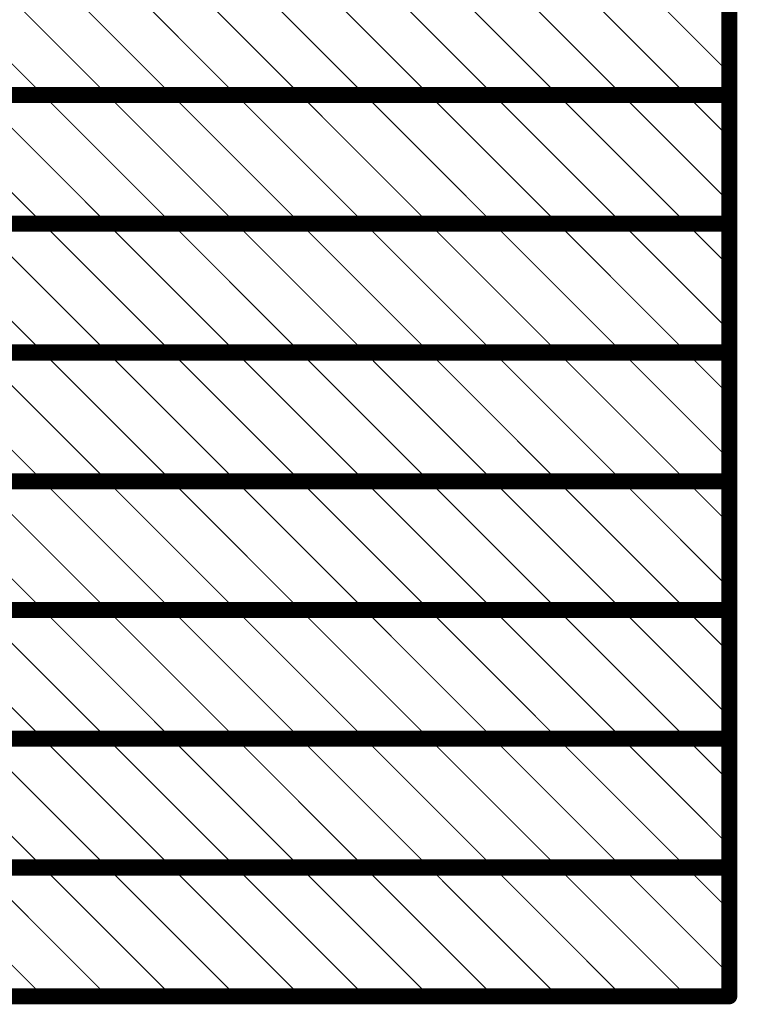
# Model space of a CAD drawing. Header units: inches. Extents: x -0.5 to 14.5, y -1.3 to 8.2.
# Tile 189 of 191: x 10.4 to 11.1, y 6.3 to 7.2. Entities that reach past the tile are written whole.
import ezdxf

# ---------------------------------------------------------------- set-up
doc = ezdxf.new("R2010")
doc.units = ezdxf.units.IN
doc.header["$MEASUREMENT"] = 0
doc.layers.add('M12 Stackup', color=56, linetype='Continuous')

msp = doc.modelspace()

# ---------------------------------------------------------------- linework, layer by layer
at = {"layer": 'M12 Stackup'}
for points in [[(11.06723, 6.302, 0.015, 0.015, 0), (11.06723, 7.742, 0.015, 0.015, 0)], [(10.30754, 7.262, 0.001, 0.001, 0), (10.42754, 7.142, 0.001, 0.001, 0)], [(10.36754, 7.262, 0.001, 0.001, 0), (10.48754, 7.142, 0.001, 0.001, 0)], [(10.42754, 7.262, 0.001, 0.001, 0), (10.54754, 7.142, 0.001, 0.001, 0)], [(10.48754, 7.262, 0.001, 0.001, 0), (10.60754, 7.142, 0.001, 0.001, 0)], [(10.54754, 7.262, 0.001, 0.001, 0), (10.66754, 7.142, 0.001, 0.001, 0)], [(10.60754, 7.262, 0.001, 0.001, 0), (10.72754, 7.142, 0.001, 0.001, 0)], [(10.66754, 7.262, 0.001, 0.001, 0), (10.78754, 7.142, 0.001, 0.001, 0)], [(10.72754, 7.262, 0.001, 0.001, 0), (10.84754, 7.142, 0.001, 0.001, 0)], [(10.78754, 7.262, 0.001, 0.001, 0), (10.90754, 7.142, 0.001, 0.001, 0)], [(10.84754, 7.262, 0.001, 0.001, 0), (10.96754, 7.142, 0.001, 0.001, 0)], [(10.90754, 7.262, 0.001, 0.001, 0), (11.02754, 7.142, 0.001, 0.001, 0)], [(10.96754, 7.262, 0.001, 0.001, 0), (11.06723, 7.16232, 0.001, 0.001, 0)], [(9.94754, 7.142, 0.015, 0.015, 0), (11.06723, 7.142, 0.015, 0.015, 0)], [(10.30754, 7.142, 0.001, 0.001, 0), (10.42754, 7.022, 0.001, 0.001, 0)], [(10.36754, 7.142, 0.001, 0.001, 0), (10.48754, 7.022, 0.001, 0.001, 0)], [(10.42754, 7.142, 0.001, 0.001, 0), (10.54754, 7.022, 0.001, 0.001, 0)], [(10.48754, 7.142, 0.001, 0.001, 0), (10.60754, 7.022, 0.001, 0.001, 0)], [(10.54754, 7.142, 0.001, 0.001, 0), (10.66754, 7.022, 0.001, 0.001, 0)], [(10.60754, 7.142, 0.001, 0.001, 0), (10.72754, 7.022, 0.001, 0.001, 0)], [(10.66754, 7.142, 0.001, 0.001, 0), (10.78754, 7.022, 0.001, 0.001, 0)], [(10.72754, 7.142, 0.001, 0.001, 0), (10.84754, 7.022, 0.001, 0.001, 0)], [(10.78754, 7.142, 0.001, 0.001, 0), (10.90754, 7.022, 0.001, 0.001, 0)], [(10.84754, 7.142, 0.001, 0.001, 0), (10.96754, 7.022, 0.001, 0.001, 0)], [(10.90754, 7.142, 0.001, 0.001, 0), (11.02754, 7.022, 0.001, 0.001, 0)], [(10.96754, 7.142, 0.001, 0.001, 0), (11.06723, 7.04232, 0.001, 0.001, 0)], [(11.02754, 7.142, 0.001, 0.001, 0), (11.06723, 7.10232, 0.001, 0.001, 0)], [(9.94754, 7.022, 0.015, 0.015, 0), (11.06723, 7.022, 0.015, 0.015, 0)], [(10.30754, 7.022, 0.001, 0.001, 0), (10.42754, 6.902, 0.001, 0.001, 0)], [(10.36754, 7.022, 0.001, 0.001, 0), (10.48754, 6.902, 0.001, 0.001, 0)], [(10.42754, 7.022, 0.001, 0.001, 0), (10.54754, 6.902, 0.001, 0.001, 0)], [(10.48754, 7.022, 0.001, 0.001, 0), (10.60754, 6.902, 0.001, 0.001, 0)], [(10.54754, 7.022, 0.001, 0.001, 0), (10.66754, 6.902, 0.001, 0.001, 0)], [(10.60754, 7.022, 0.001, 0.001, 0), (10.72754, 6.902, 0.001, 0.001, 0)], [(10.66754, 7.022, 0.001, 0.001, 0), (10.78754, 6.902, 0.001, 0.001, 0)], [(10.72754, 7.022, 0.001, 0.001, 0), (10.84754, 6.902, 0.001, 0.001, 0)], [(10.78754, 7.022, 0.001, 0.001, 0), (10.90754, 6.902, 0.001, 0.001, 0)], [(10.84754, 7.022, 0.001, 0.001, 0), (10.96754, 6.902, 0.001, 0.001, 0)], [(10.90754, 7.022, 0.001, 0.001, 0), (11.02754, 6.902, 0.001, 0.001, 0)], [(10.96754, 7.022, 0.001, 0.001, 0), (11.06723, 6.92232, 0.001, 0.001, 0)], [(11.02754, 7.022, 0.001, 0.001, 0), (11.06723, 6.98232, 0.001, 0.001, 0)], [(9.94754, 6.902, 0.015, 0.015, 0), (11.06723, 6.902, 0.015, 0.015, 0)], [(10.30754, 6.902, 0.001, 0.001, 0), (10.42754, 6.782, 0.001, 0.001, 0)], [(10.36754, 6.902, 0.001, 0.001, 0), (10.48754, 6.782, 0.001, 0.001, 0)], [(10.42754, 6.902, 0.001, 0.001, 0), (10.54754, 6.782, 0.001, 0.001, 0)], [(10.48754, 6.902, 0.001, 0.001, 0), (10.60754, 6.782, 0.001, 0.001, 0)], [(10.54754, 6.902, 0.001, 0.001, 0), (10.66754, 6.782, 0.001, 0.001, 0)], [(10.60754, 6.902, 0.001, 0.001, 0), (10.72754, 6.782, 0.001, 0.001, 0)], [(10.66754, 6.902, 0.001, 0.001, 0), (10.78754, 6.782, 0.001, 0.001, 0)], [(10.72754, 6.902, 0.001, 0.001, 0), (10.84754, 6.782, 0.001, 0.001, 0)], [(10.78754, 6.902, 0.001, 0.001, 0), (10.90754, 6.782, 0.001, 0.001, 0)], [(10.84754, 6.902, 0.001, 0.001, 0), (10.96754, 6.782, 0.001, 0.001, 0)], [(10.90754, 6.902, 0.001, 0.001, 0), (11.02754, 6.782, 0.001, 0.001, 0)], [(10.96754, 6.902, 0.001, 0.001, 0), (11.06723, 6.80232, 0.001, 0.001, 0)], [(11.02754, 6.902, 0.001, 0.001, 0), (11.06723, 6.86232, 0.001, 0.001, 0)], [(9.94754, 6.782, 0.015, 0.015, 0), (11.06723, 6.782, 0.015, 0.015, 0)], [(10.30754, 6.782, 0.001, 0.001, 0), (10.42754, 6.662, 0.001, 0.001, 0)], [(10.36754, 6.782, 0.001, 0.001, 0), (10.48754, 6.662, 0.001, 0.001, 0)], [(10.42754, 6.782, 0.001, 0.001, 0), (10.54754, 6.662, 0.001, 0.001, 0)], [(10.48754, 6.782, 0.001, 0.001, 0), (10.60754, 6.662, 0.001, 0.001, 0)], [(10.54754, 6.782, 0.001, 0.001, 0), (10.66754, 6.662, 0.001, 0.001, 0)], [(10.60754, 6.782, 0.001, 0.001, 0), (10.72754, 6.662, 0.001, 0.001, 0)], [(10.66754, 6.782, 0.001, 0.001, 0), (10.78754, 6.662, 0.001, 0.001, 0)], [(10.72754, 6.782, 0.001, 0.001, 0), (10.84754, 6.662, 0.001, 0.001, 0)], [(10.78754, 6.782, 0.001, 0.001, 0), (10.90754, 6.662, 0.001, 0.001, 0)], [(10.84754, 6.782, 0.001, 0.001, 0), (10.96754, 6.662, 0.001, 0.001, 0)], [(10.90754, 6.782, 0.001, 0.001, 0), (11.02754, 6.662, 0.001, 0.001, 0)], [(10.96754, 6.782, 0.001, 0.001, 0), (11.06723, 6.68232, 0.001, 0.001, 0)], [(11.02754, 6.782, 0.001, 0.001, 0), (11.06723, 6.74232, 0.001, 0.001, 0)], [(9.94754, 6.662, 0.015, 0.015, 0), (11.06723, 6.662, 0.015, 0.015, 0)], [(10.30754, 6.662, 0.001, 0.001, 0), (10.42754, 6.542, 0.001, 0.001, 0)], [(10.36754, 6.662, 0.001, 0.001, 0), (10.48754, 6.542, 0.001, 0.001, 0)], [(10.42754, 6.662, 0.001, 0.001, 0), (10.54754, 6.542, 0.001, 0.001, 0)], [(10.48754, 6.662, 0.001, 0.001, 0), (10.60754, 6.542, 0.001, 0.001, 0)], [(10.54754, 6.662, 0.001, 0.001, 0), (10.66754, 6.542, 0.001, 0.001, 0)], [(10.60754, 6.662, 0.001, 0.001, 0), (10.72754, 6.542, 0.001, 0.001, 0)], [(10.66754, 6.662, 0.001, 0.001, 0), (10.78754, 6.542, 0.001, 0.001, 0)], [(10.72754, 6.662, 0.001, 0.001, 0), (10.84754, 6.542, 0.001, 0.001, 0)], [(10.78754, 6.662, 0.001, 0.001, 0), (10.90754, 6.542, 0.001, 0.001, 0)], [(10.84754, 6.662, 0.001, 0.001, 0), (10.96754, 6.542, 0.001, 0.001, 0)], [(10.90754, 6.662, 0.001, 0.001, 0), (11.02754, 6.542, 0.001, 0.001, 0)], [(10.96754, 6.662, 0.001, 0.001, 0), (11.06723, 6.56232, 0.001, 0.001, 0)], [(11.02754, 6.662, 0.001, 0.001, 0), (11.06723, 6.62232, 0.001, 0.001, 0)], [(9.94754, 6.542, 0.015, 0.015, 0), (11.06723, 6.542, 0.015, 0.015, 0)], [(10.30754, 6.542, 0.001, 0.001, 0), (10.42754, 6.422, 0.001, 0.001, 0)], [(10.36754, 6.542, 0.001, 0.001, 0), (10.48754, 6.422, 0.001, 0.001, 0)], [(10.42754, 6.542, 0.001, 0.001, 0), (10.54754, 6.422, 0.001, 0.001, 0)], [(10.48754, 6.542, 0.001, 0.001, 0), (10.60754, 6.422, 0.001, 0.001, 0)], [(10.54754, 6.542, 0.001, 0.001, 0), (10.66754, 6.422, 0.001, 0.001, 0)], [(10.60754, 6.542, 0.001, 0.001, 0), (10.72754, 6.422, 0.001, 0.001, 0)], [(10.66754, 6.542, 0.001, 0.001, 0), (10.78754, 6.422, 0.001, 0.001, 0)], [(10.72754, 6.542, 0.001, 0.001, 0), (10.84754, 6.422, 0.001, 0.001, 0)], [(10.78754, 6.542, 0.001, 0.001, 0), (10.90754, 6.422, 0.001, 0.001, 0)], [(10.84754, 6.542, 0.001, 0.001, 0), (10.96754, 6.422, 0.001, 0.001, 0)], [(10.90754, 6.542, 0.001, 0.001, 0), (11.02754, 6.422, 0.001, 0.001, 0)], [(10.96754, 6.542, 0.001, 0.001, 0), (11.06723, 6.44232, 0.001, 0.001, 0)], [(11.02754, 6.542, 0.001, 0.001, 0), (11.06723, 6.50232, 0.001, 0.001, 0)], [(9.94754, 6.422, 0.015, 0.015, 0), (11.06723, 6.422, 0.015, 0.015, 0)], [(10.30754, 6.422, 0.001, 0.001, 0), (10.42754, 6.302, 0.001, 0.001, 0)], [(10.36754, 6.422, 0.001, 0.001, 0), (10.48754, 6.302, 0.001, 0.001, 0)], [(10.42754, 6.422, 0.001, 0.001, 0), (10.54754, 6.302, 0.001, 0.001, 0)], [(10.48754, 6.422, 0.001, 0.001, 0), (10.60754, 6.302, 0.001, 0.001, 0)], [(10.54754, 6.422, 0.001, 0.001, 0), (10.66754, 6.302, 0.001, 0.001, 0)], [(10.60754, 6.422, 0.001, 0.001, 0), (10.72754, 6.302, 0.001, 0.001, 0)], [(10.66754, 6.422, 0.001, 0.001, 0), (10.78754, 6.302, 0.001, 0.001, 0)], [(10.72754, 6.422, 0.001, 0.001, 0), (10.84754, 6.302, 0.001, 0.001, 0)], [(10.78754, 6.422, 0.001, 0.001, 0), (10.90754, 6.302, 0.001, 0.001, 0)], [(10.84754, 6.422, 0.001, 0.001, 0), (10.96754, 6.302, 0.001, 0.001, 0)], [(10.90754, 6.422, 0.001, 0.001, 0), (11.02754, 6.302, 0.001, 0.001, 0)], [(10.96754, 6.422, 0.001, 0.001, 0), (11.06723, 6.32232, 0.001, 0.001, 0)], [(11.02754, 6.422, 0.001, 0.001, 0), (11.06723, 6.38232, 0.001, 0.001, 0)], [(9.94754, 6.302, 0.015, 0.015, 0), (11.06723, 6.302, 0.015, 0.015, 0)]]:
    msp.add_lwpolyline(points, format="xyseb", dxfattribs=at)
for points in [[(11.06698, 7.16232, 0.0005, 0.0005, 1), (11.06748, 7.16232, 0.0005, 0.0005, 1)], [(11.06348, 7.142, 0.0075, 0.0075, 1), (11.07098, 7.142, 0.0075, 0.0075, 1)], [(10.42729, 7.142, 0.0005, 0.0005, 1), (10.42779, 7.142, 0.0005, 0.0005, 1)], [(10.42729, 7.142, 0.0005, 0.0005, 1), (10.42779, 7.142, 0.0005, 0.0005, 1)], [(10.48729, 7.142, 0.0005, 0.0005, 1), (10.48779, 7.142, 0.0005, 0.0005, 1)], [(10.48729, 7.142, 0.0005, 0.0005, 1), (10.48779, 7.142, 0.0005, 0.0005, 1)], [(10.54729, 7.142, 0.0005, 0.0005, 1), (10.54779, 7.142, 0.0005, 0.0005, 1)], [(10.54729, 7.142, 0.0005, 0.0005, 1), (10.54779, 7.142, 0.0005, 0.0005, 1)], [(10.60729, 7.142, 0.0005, 0.0005, 1), (10.60779, 7.142, 0.0005, 0.0005, 1)], [(10.60729, 7.142, 0.0005, 0.0005, 1), (10.60779, 7.142, 0.0005, 0.0005, 1)], [(10.66729, 7.142, 0.0005, 0.0005, 1), (10.66779, 7.142, 0.0005, 0.0005, 1)], [(10.66729, 7.142, 0.0005, 0.0005, 1), (10.66779, 7.142, 0.0005, 0.0005, 1)], [(10.72729, 7.142, 0.0005, 0.0005, 1), (10.72779, 7.142, 0.0005, 0.0005, 1)], [(10.72729, 7.142, 0.0005, 0.0005, 1), (10.72779, 7.142, 0.0005, 0.0005, 1)], [(10.78729, 7.142, 0.0005, 0.0005, 1), (10.78779, 7.142, 0.0005, 0.0005, 1)], [(10.78729, 7.142, 0.0005, 0.0005, 1), (10.78779, 7.142, 0.0005, 0.0005, 1)], [(10.84729, 7.142, 0.0005, 0.0005, 1), (10.84779, 7.142, 0.0005, 0.0005, 1)], [(10.84729, 7.142, 0.0005, 0.0005, 1), (10.84779, 7.142, 0.0005, 0.0005, 1)], [(10.90729, 7.142, 0.0005, 0.0005, 1), (10.90779, 7.142, 0.0005, 0.0005, 1)], [(10.90729, 7.142, 0.0005, 0.0005, 1), (10.90779, 7.142, 0.0005, 0.0005, 1)], [(10.96729, 7.142, 0.0005, 0.0005, 1), (10.96779, 7.142, 0.0005, 0.0005, 1)], [(10.96729, 7.142, 0.0005, 0.0005, 1), (10.96779, 7.142, 0.0005, 0.0005, 1)], [(11.02729, 7.142, 0.0005, 0.0005, 1), (11.02779, 7.142, 0.0005, 0.0005, 1)], [(11.02729, 7.142, 0.0005, 0.0005, 1), (11.02779, 7.142, 0.0005, 0.0005, 1)], [(11.06698, 7.10232, 0.0005, 0.0005, 1), (11.06748, 7.10232, 0.0005, 0.0005, 1)], [(11.06698, 7.04232, 0.0005, 0.0005, 1), (11.06748, 7.04232, 0.0005, 0.0005, 1)], [(11.06348, 7.022, 0.0075, 0.0075, 1), (11.07098, 7.022, 0.0075, 0.0075, 1)], [(10.42729, 7.022, 0.0005, 0.0005, 1), (10.42779, 7.022, 0.0005, 0.0005, 1)], [(10.42729, 7.022, 0.0005, 0.0005, 1), (10.42779, 7.022, 0.0005, 0.0005, 1)], [(10.48729, 7.022, 0.0005, 0.0005, 1), (10.48779, 7.022, 0.0005, 0.0005, 1)], [(10.48729, 7.022, 0.0005, 0.0005, 1), (10.48779, 7.022, 0.0005, 0.0005, 1)], [(10.54729, 7.022, 0.0005, 0.0005, 1), (10.54779, 7.022, 0.0005, 0.0005, 1)], [(10.54729, 7.022, 0.0005, 0.0005, 1), (10.54779, 7.022, 0.0005, 0.0005, 1)], [(10.60729, 7.022, 0.0005, 0.0005, 1), (10.60779, 7.022, 0.0005, 0.0005, 1)], [(10.60729, 7.022, 0.0005, 0.0005, 1), (10.60779, 7.022, 0.0005, 0.0005, 1)], [(10.66729, 7.022, 0.0005, 0.0005, 1), (10.66779, 7.022, 0.0005, 0.0005, 1)], [(10.66729, 7.022, 0.0005, 0.0005, 1), (10.66779, 7.022, 0.0005, 0.0005, 1)], [(10.72729, 7.022, 0.0005, 0.0005, 1), (10.72779, 7.022, 0.0005, 0.0005, 1)], [(10.72729, 7.022, 0.0005, 0.0005, 1), (10.72779, 7.022, 0.0005, 0.0005, 1)], [(10.78729, 7.022, 0.0005, 0.0005, 1), (10.78779, 7.022, 0.0005, 0.0005, 1)], [(10.78729, 7.022, 0.0005, 0.0005, 1), (10.78779, 7.022, 0.0005, 0.0005, 1)], [(10.84729, 7.022, 0.0005, 0.0005, 1), (10.84779, 7.022, 0.0005, 0.0005, 1)], [(10.84729, 7.022, 0.0005, 0.0005, 1), (10.84779, 7.022, 0.0005, 0.0005, 1)], [(10.90729, 7.022, 0.0005, 0.0005, 1), (10.90779, 7.022, 0.0005, 0.0005, 1)], [(10.90729, 7.022, 0.0005, 0.0005, 1), (10.90779, 7.022, 0.0005, 0.0005, 1)], [(10.96729, 7.022, 0.0005, 0.0005, 1), (10.96779, 7.022, 0.0005, 0.0005, 1)], [(10.96729, 7.022, 0.0005, 0.0005, 1), (10.96779, 7.022, 0.0005, 0.0005, 1)], [(11.02729, 7.022, 0.0005, 0.0005, 1), (11.02779, 7.022, 0.0005, 0.0005, 1)], [(11.02729, 7.022, 0.0005, 0.0005, 1), (11.02779, 7.022, 0.0005, 0.0005, 1)], [(11.06698, 6.98232, 0.0005, 0.0005, 1), (11.06748, 6.98232, 0.0005, 0.0005, 1)], [(11.06698, 6.92232, 0.0005, 0.0005, 1), (11.06748, 6.92232, 0.0005, 0.0005, 1)], [(10.42729, 6.902, 0.0005, 0.0005, 1), (10.42779, 6.902, 0.0005, 0.0005, 1)], [(10.42729, 6.902, 0.0005, 0.0005, 1), (10.42779, 6.902, 0.0005, 0.0005, 1)], [(10.48729, 6.902, 0.0005, 0.0005, 1), (10.48779, 6.902, 0.0005, 0.0005, 1)], [(10.48729, 6.902, 0.0005, 0.0005, 1), (10.48779, 6.902, 0.0005, 0.0005, 1)], [(10.54729, 6.902, 0.0005, 0.0005, 1), (10.54779, 6.902, 0.0005, 0.0005, 1)], [(10.54729, 6.902, 0.0005, 0.0005, 1), (10.54779, 6.902, 0.0005, 0.0005, 1)], [(10.60729, 6.902, 0.0005, 0.0005, 1), (10.60779, 6.902, 0.0005, 0.0005, 1)], [(10.60729, 6.902, 0.0005, 0.0005, 1), (10.60779, 6.902, 0.0005, 0.0005, 1)], [(10.66729, 6.902, 0.0005, 0.0005, 1), (10.66779, 6.902, 0.0005, 0.0005, 1)], [(10.66729, 6.902, 0.0005, 0.0005, 1), (10.66779, 6.902, 0.0005, 0.0005, 1)], [(10.72729, 6.902, 0.0005, 0.0005, 1), (10.72779, 6.902, 0.0005, 0.0005, 1)], [(10.72729, 6.902, 0.0005, 0.0005, 1), (10.72779, 6.902, 0.0005, 0.0005, 1)], [(10.78729, 6.902, 0.0005, 0.0005, 1), (10.78779, 6.902, 0.0005, 0.0005, 1)], [(10.78729, 6.902, 0.0005, 0.0005, 1), (10.78779, 6.902, 0.0005, 0.0005, 1)], [(10.84729, 6.902, 0.0005, 0.0005, 1), (10.84779, 6.902, 0.0005, 0.0005, 1)], [(10.84729, 6.902, 0.0005, 0.0005, 1), (10.84779, 6.902, 0.0005, 0.0005, 1)], [(10.90729, 6.902, 0.0005, 0.0005, 1), (10.90779, 6.902, 0.0005, 0.0005, 1)], [(10.90729, 6.902, 0.0005, 0.0005, 1), (10.90779, 6.902, 0.0005, 0.0005, 1)], [(10.96729, 6.902, 0.0005, 0.0005, 1), (10.96779, 6.902, 0.0005, 0.0005, 1)], [(10.96729, 6.902, 0.0005, 0.0005, 1), (10.96779, 6.902, 0.0005, 0.0005, 1)], [(11.02729, 6.902, 0.0005, 0.0005, 1), (11.02779, 6.902, 0.0005, 0.0005, 1)], [(11.02729, 6.902, 0.0005, 0.0005, 1), (11.02779, 6.902, 0.0005, 0.0005, 1)], [(11.06348, 6.902, 0.0075, 0.0075, 1), (11.07098, 6.902, 0.0075, 0.0075, 1)], [(11.06698, 6.86232, 0.0005, 0.0005, 1), (11.06748, 6.86232, 0.0005, 0.0005, 1)], [(11.06698, 6.80232, 0.0005, 0.0005, 1), (11.06748, 6.80232, 0.0005, 0.0005, 1)], [(10.42729, 6.782, 0.0005, 0.0005, 1), (10.42779, 6.782, 0.0005, 0.0005, 1)], [(10.42729, 6.782, 0.0005, 0.0005, 1), (10.42779, 6.782, 0.0005, 0.0005, 1)], [(10.48729, 6.782, 0.0005, 0.0005, 1), (10.48779, 6.782, 0.0005, 0.0005, 1)], [(10.48729, 6.782, 0.0005, 0.0005, 1), (10.48779, 6.782, 0.0005, 0.0005, 1)], [(10.54729, 6.782, 0.0005, 0.0005, 1), (10.54779, 6.782, 0.0005, 0.0005, 1)], [(10.54729, 6.782, 0.0005, 0.0005, 1), (10.54779, 6.782, 0.0005, 0.0005, 1)], [(10.60729, 6.782, 0.0005, 0.0005, 1), (10.60779, 6.782, 0.0005, 0.0005, 1)], [(10.60729, 6.782, 0.0005, 0.0005, 1), (10.60779, 6.782, 0.0005, 0.0005, 1)], [(10.66729, 6.782, 0.0005, 0.0005, 1), (10.66779, 6.782, 0.0005, 0.0005, 1)], [(10.66729, 6.782, 0.0005, 0.0005, 1), (10.66779, 6.782, 0.0005, 0.0005, 1)], [(10.72729, 6.782, 0.0005, 0.0005, 1), (10.72779, 6.782, 0.0005, 0.0005, 1)], [(10.72729, 6.782, 0.0005, 0.0005, 1), (10.72779, 6.782, 0.0005, 0.0005, 1)], [(10.78729, 6.782, 0.0005, 0.0005, 1), (10.78779, 6.782, 0.0005, 0.0005, 1)], [(10.78729, 6.782, 0.0005, 0.0005, 1), (10.78779, 6.782, 0.0005, 0.0005, 1)], [(10.84729, 6.782, 0.0005, 0.0005, 1), (10.84779, 6.782, 0.0005, 0.0005, 1)], [(10.84729, 6.782, 0.0005, 0.0005, 1), (10.84779, 6.782, 0.0005, 0.0005, 1)], [(10.90729, 6.782, 0.0005, 0.0005, 1), (10.90779, 6.782, 0.0005, 0.0005, 1)], [(10.90729, 6.782, 0.0005, 0.0005, 1), (10.90779, 6.782, 0.0005, 0.0005, 1)], [(10.96729, 6.782, 0.0005, 0.0005, 1), (10.96779, 6.782, 0.0005, 0.0005, 1)], [(10.96729, 6.782, 0.0005, 0.0005, 1), (10.96779, 6.782, 0.0005, 0.0005, 1)], [(11.02729, 6.782, 0.0005, 0.0005, 1), (11.02779, 6.782, 0.0005, 0.0005, 1)], [(11.02729, 6.782, 0.0005, 0.0005, 1), (11.02779, 6.782, 0.0005, 0.0005, 1)], [(11.06348, 6.782, 0.0075, 0.0075, 1), (11.07098, 6.782, 0.0075, 0.0075, 1)], [(11.06698, 6.74232, 0.0005, 0.0005, 1), (11.06748, 6.74232, 0.0005, 0.0005, 1)], [(11.06698, 6.68232, 0.0005, 0.0005, 1), (11.06748, 6.68232, 0.0005, 0.0005, 1)], [(10.42729, 6.662, 0.0005, 0.0005, 1), (10.42779, 6.662, 0.0005, 0.0005, 1)], [(10.42729, 6.662, 0.0005, 0.0005, 1), (10.42779, 6.662, 0.0005, 0.0005, 1)], [(10.48729, 6.662, 0.0005, 0.0005, 1), (10.48779, 6.662, 0.0005, 0.0005, 1)], [(10.48729, 6.662, 0.0005, 0.0005, 1), (10.48779, 6.662, 0.0005, 0.0005, 1)], [(10.54729, 6.662, 0.0005, 0.0005, 1), (10.54779, 6.662, 0.0005, 0.0005, 1)], [(10.54729, 6.662, 0.0005, 0.0005, 1), (10.54779, 6.662, 0.0005, 0.0005, 1)], [(10.60729, 6.662, 0.0005, 0.0005, 1), (10.60779, 6.662, 0.0005, 0.0005, 1)], [(10.60729, 6.662, 0.0005, 0.0005, 1), (10.60779, 6.662, 0.0005, 0.0005, 1)], [(10.66729, 6.662, 0.0005, 0.0005, 1), (10.66779, 6.662, 0.0005, 0.0005, 1)], [(10.66729, 6.662, 0.0005, 0.0005, 1), (10.66779, 6.662, 0.0005, 0.0005, 1)], [(10.72729, 6.662, 0.0005, 0.0005, 1), (10.72779, 6.662, 0.0005, 0.0005, 1)], [(10.72729, 6.662, 0.0005, 0.0005, 1), (10.72779, 6.662, 0.0005, 0.0005, 1)], [(10.78729, 6.662, 0.0005, 0.0005, 1), (10.78779, 6.662, 0.0005, 0.0005, 1)], [(10.78729, 6.662, 0.0005, 0.0005, 1), (10.78779, 6.662, 0.0005, 0.0005, 1)], [(10.84729, 6.662, 0.0005, 0.0005, 1), (10.84779, 6.662, 0.0005, 0.0005, 1)], [(10.84729, 6.662, 0.0005, 0.0005, 1), (10.84779, 6.662, 0.0005, 0.0005, 1)], [(10.90729, 6.662, 0.0005, 0.0005, 1), (10.90779, 6.662, 0.0005, 0.0005, 1)], [(10.90729, 6.662, 0.0005, 0.0005, 1), (10.90779, 6.662, 0.0005, 0.0005, 1)], [(10.96729, 6.662, 0.0005, 0.0005, 1), (10.96779, 6.662, 0.0005, 0.0005, 1)], [(10.96729, 6.662, 0.0005, 0.0005, 1), (10.96779, 6.662, 0.0005, 0.0005, 1)], [(11.02729, 6.662, 0.0005, 0.0005, 1), (11.02779, 6.662, 0.0005, 0.0005, 1)], [(11.02729, 6.662, 0.0005, 0.0005, 1), (11.02779, 6.662, 0.0005, 0.0005, 1)], [(11.06348, 6.662, 0.0075, 0.0075, 1), (11.07098, 6.662, 0.0075, 0.0075, 1)], [(11.06698, 6.62232, 0.0005, 0.0005, 1), (11.06748, 6.62232, 0.0005, 0.0005, 1)], [(11.06698, 6.56232, 0.0005, 0.0005, 1), (11.06748, 6.56232, 0.0005, 0.0005, 1)], [(11.06348, 6.542, 0.0075, 0.0075, 1), (11.07098, 6.542, 0.0075, 0.0075, 1)], [(10.42729, 6.542, 0.0005, 0.0005, 1), (10.42779, 6.542, 0.0005, 0.0005, 1)], [(10.42729, 6.542, 0.0005, 0.0005, 1), (10.42779, 6.542, 0.0005, 0.0005, 1)], [(10.48729, 6.542, 0.0005, 0.0005, 1), (10.48779, 6.542, 0.0005, 0.0005, 1)], [(10.48729, 6.542, 0.0005, 0.0005, 1), (10.48779, 6.542, 0.0005, 0.0005, 1)], [(10.54729, 6.542, 0.0005, 0.0005, 1), (10.54779, 6.542, 0.0005, 0.0005, 1)], [(10.54729, 6.542, 0.0005, 0.0005, 1), (10.54779, 6.542, 0.0005, 0.0005, 1)], [(10.60729, 6.542, 0.0005, 0.0005, 1), (10.60779, 6.542, 0.0005, 0.0005, 1)], [(10.60729, 6.542, 0.0005, 0.0005, 1), (10.60779, 6.542, 0.0005, 0.0005, 1)], [(10.66729, 6.542, 0.0005, 0.0005, 1), (10.66779, 6.542, 0.0005, 0.0005, 1)], [(10.66729, 6.542, 0.0005, 0.0005, 1), (10.66779, 6.542, 0.0005, 0.0005, 1)], [(10.72729, 6.542, 0.0005, 0.0005, 1), (10.72779, 6.542, 0.0005, 0.0005, 1)], [(10.72729, 6.542, 0.0005, 0.0005, 1), (10.72779, 6.542, 0.0005, 0.0005, 1)], [(10.78729, 6.542, 0.0005, 0.0005, 1), (10.78779, 6.542, 0.0005, 0.0005, 1)], [(10.78729, 6.542, 0.0005, 0.0005, 1), (10.78779, 6.542, 0.0005, 0.0005, 1)], [(10.84729, 6.542, 0.0005, 0.0005, 1), (10.84779, 6.542, 0.0005, 0.0005, 1)], [(10.84729, 6.542, 0.0005, 0.0005, 1), (10.84779, 6.542, 0.0005, 0.0005, 1)], [(10.90729, 6.542, 0.0005, 0.0005, 1), (10.90779, 6.542, 0.0005, 0.0005, 1)], [(10.90729, 6.542, 0.0005, 0.0005, 1), (10.90779, 6.542, 0.0005, 0.0005, 1)], [(10.96729, 6.542, 0.0005, 0.0005, 1), (10.96779, 6.542, 0.0005, 0.0005, 1)], [(10.96729, 6.542, 0.0005, 0.0005, 1), (10.96779, 6.542, 0.0005, 0.0005, 1)], [(11.02729, 6.542, 0.0005, 0.0005, 1), (11.02779, 6.542, 0.0005, 0.0005, 1)], [(11.02729, 6.542, 0.0005, 0.0005, 1), (11.02779, 6.542, 0.0005, 0.0005, 1)], [(11.06698, 6.50232, 0.0005, 0.0005, 1), (11.06748, 6.50232, 0.0005, 0.0005, 1)], [(11.06698, 6.44232, 0.0005, 0.0005, 1), (11.06748, 6.44232, 0.0005, 0.0005, 1)], [(11.06348, 6.422, 0.0075, 0.0075, 1), (11.07098, 6.422, 0.0075, 0.0075, 1)], [(10.42729, 6.422, 0.0005, 0.0005, 1), (10.42779, 6.422, 0.0005, 0.0005, 1)], [(10.42729, 6.422, 0.0005, 0.0005, 1), (10.42779, 6.422, 0.0005, 0.0005, 1)], [(10.48729, 6.422, 0.0005, 0.0005, 1), (10.48779, 6.422, 0.0005, 0.0005, 1)], [(10.48729, 6.422, 0.0005, 0.0005, 1), (10.48779, 6.422, 0.0005, 0.0005, 1)], [(10.54729, 6.422, 0.0005, 0.0005, 1), (10.54779, 6.422, 0.0005, 0.0005, 1)], [(10.54729, 6.422, 0.0005, 0.0005, 1), (10.54779, 6.422, 0.0005, 0.0005, 1)], [(10.60729, 6.422, 0.0005, 0.0005, 1), (10.60779, 6.422, 0.0005, 0.0005, 1)], [(10.60729, 6.422, 0.0005, 0.0005, 1), (10.60779, 6.422, 0.0005, 0.0005, 1)], [(10.66729, 6.422, 0.0005, 0.0005, 1), (10.66779, 6.422, 0.0005, 0.0005, 1)], [(10.66729, 6.422, 0.0005, 0.0005, 1), (10.66779, 6.422, 0.0005, 0.0005, 1)], [(10.72729, 6.422, 0.0005, 0.0005, 1), (10.72779, 6.422, 0.0005, 0.0005, 1)], [(10.72729, 6.422, 0.0005, 0.0005, 1), (10.72779, 6.422, 0.0005, 0.0005, 1)], [(10.78729, 6.422, 0.0005, 0.0005, 1), (10.78779, 6.422, 0.0005, 0.0005, 1)], [(10.78729, 6.422, 0.0005, 0.0005, 1), (10.78779, 6.422, 0.0005, 0.0005, 1)], [(10.84729, 6.422, 0.0005, 0.0005, 1), (10.84779, 6.422, 0.0005, 0.0005, 1)], [(10.84729, 6.422, 0.0005, 0.0005, 1), (10.84779, 6.422, 0.0005, 0.0005, 1)], [(10.90729, 6.422, 0.0005, 0.0005, 1), (10.90779, 6.422, 0.0005, 0.0005, 1)], [(10.90729, 6.422, 0.0005, 0.0005, 1), (10.90779, 6.422, 0.0005, 0.0005, 1)], [(10.96729, 6.422, 0.0005, 0.0005, 1), (10.96779, 6.422, 0.0005, 0.0005, 1)], [(10.96729, 6.422, 0.0005, 0.0005, 1), (10.96779, 6.422, 0.0005, 0.0005, 1)], [(11.02729, 6.422, 0.0005, 0.0005, 1), (11.02779, 6.422, 0.0005, 0.0005, 1)], [(11.02729, 6.422, 0.0005, 0.0005, 1), (11.02779, 6.422, 0.0005, 0.0005, 1)], [(11.06698, 6.38232, 0.0005, 0.0005, 1), (11.06748, 6.38232, 0.0005, 0.0005, 1)], [(11.06698, 6.32232, 0.0005, 0.0005, 1), (11.06748, 6.32232, 0.0005, 0.0005, 1)], [(11.06348, 6.302, 0.0075, 0.0075, 1), (11.07098, 6.302, 0.0075, 0.0075, 1)], [(11.06348, 6.302, 0.0075, 0.0075, 1), (11.07098, 6.302, 0.0075, 0.0075, 1)], [(10.42729, 6.302, 0.0005, 0.0005, 1), (10.42779, 6.302, 0.0005, 0.0005, 1)], [(10.48729, 6.302, 0.0005, 0.0005, 1), (10.48779, 6.302, 0.0005, 0.0005, 1)], [(10.54729, 6.302, 0.0005, 0.0005, 1), (10.54779, 6.302, 0.0005, 0.0005, 1)], [(10.60729, 6.302, 0.0005, 0.0005, 1), (10.60779, 6.302, 0.0005, 0.0005, 1)], [(10.66729, 6.302, 0.0005, 0.0005, 1), (10.66779, 6.302, 0.0005, 0.0005, 1)], [(10.72729, 6.302, 0.0005, 0.0005, 1), (10.72779, 6.302, 0.0005, 0.0005, 1)], [(10.78729, 6.302, 0.0005, 0.0005, 1), (10.78779, 6.302, 0.0005, 0.0005, 1)], [(10.84729, 6.302, 0.0005, 0.0005, 1), (10.84779, 6.302, 0.0005, 0.0005, 1)], [(10.90729, 6.302, 0.0005, 0.0005, 1), (10.90779, 6.302, 0.0005, 0.0005, 1)], [(10.96729, 6.302, 0.0005, 0.0005, 1), (10.96779, 6.302, 0.0005, 0.0005, 1)], [(11.02729, 6.302, 0.0005, 0.0005, 1), (11.02779, 6.302, 0.0005, 0.0005, 1)]]:
    msp.add_lwpolyline(points, format="xyseb", close=True, dxfattribs=at)

doc.saveas('drawing.dxf')
